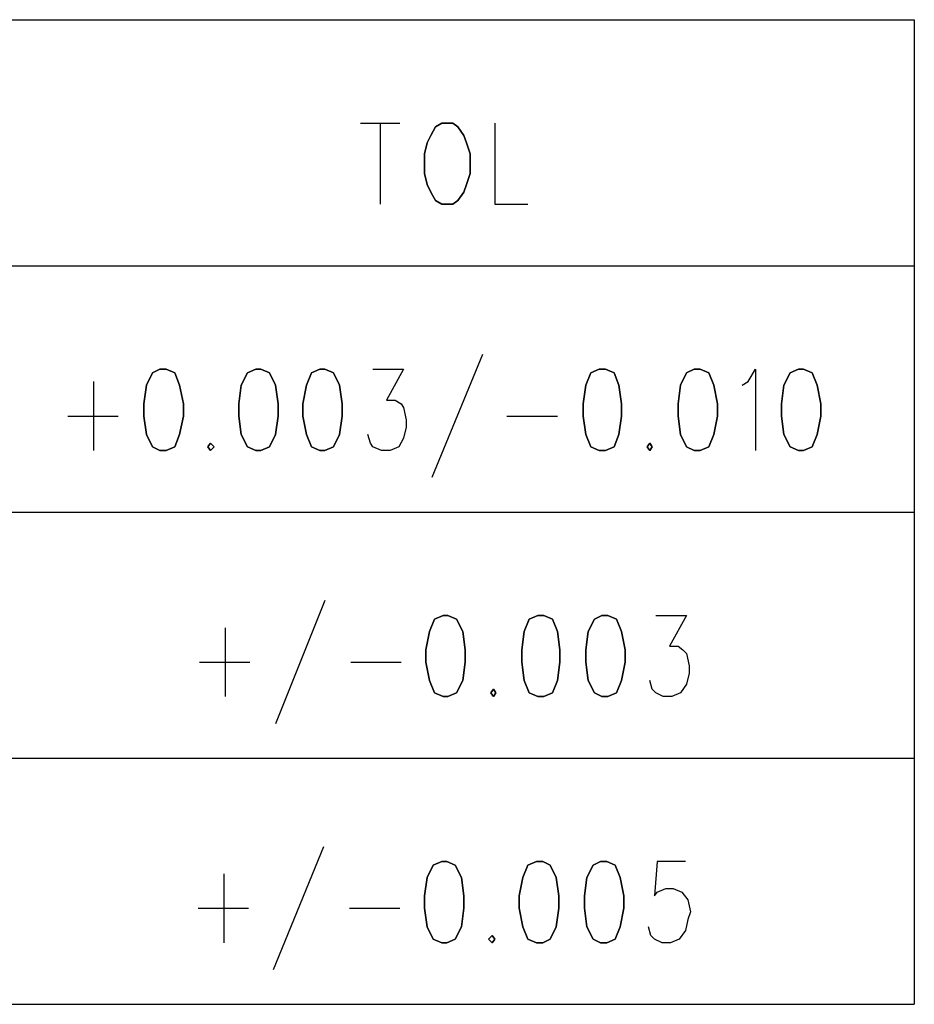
# Model space of a CAD drawing. Extents: x 11.9 to 28.1, y 10.8 to 21.2.
# Tile 14 of 32: x 25.621 to 26.348, y 12.645 to 13.445. Entities that reach past the tile are written whole.
import ezdxf

# ---------------------------------------------------------------- set-up
doc = ezdxf.new("R2010")
doc.units = 0
doc.layers.add('DRILLDWG_pho', color=1, linetype='CONTINUOUS')

msp = doc.modelspace()

# ---------------------------------------------------------------- linework, layer by layer
at = {"layer": 'DRILLDWG_pho'}
for points in [[(23.848, 13.445), (26.348, 13.445)], [(26.348, 13.445), (26.348, 12.645)], [(25.898, 13.361), (25.93, 13.361)], [(25.914, 13.361), (25.914, 13.295)], [(26.007, 13.361), (26.007, 13.295)], [(26.007, 13.295), (26.034, 13.295)], [(23.848, 13.245), (26.348, 13.245)], [(25.997, 13.173), (25.956, 13.073)], [(25.908, 13.161), (25.933, 13.161)], [(25.933, 13.161), (25.919, 13.136)], [(26.213, 13.151), (26.219, 13.161)], [(26.219, 13.161), (26.219, 13.095)], [(25.681, 13.151), (25.681, 13.095)], [(26.208, 13.148), (26.213, 13.151)], [(25.919, 13.136), (25.926, 13.136)], [(25.926, 13.136), (25.931, 13.133)], [(25.931, 13.133), (25.933, 13.13)], [(25.933, 13.13), (25.935, 13.12)], [(25.66, 13.123), (25.701, 13.123)], [(26.017, 13.123), (26.058, 13.123)], [(25.935, 13.114), (25.933, 13.105)], [(25.935, 13.12), (25.935, 13.114)], [(25.906, 13.101), (25.904, 13.108)], [(25.933, 13.105), (25.929, 13.098)], [(25.908, 13.098), (25.906, 13.101)], [(25.915, 13.095), (25.908, 13.098)], [(25.929, 13.098), (25.922, 13.095)], [(25.922, 13.095), (25.915, 13.095)], [(23.848, 13.045), (26.348, 13.045)], [(25.869, 12.973), (25.829, 12.873)], [(26.138, 12.961), (26.163, 12.961)], [(26.163, 12.961), (26.149, 12.936)], [(25.788, 12.951), (25.788, 12.895)], [(26.149, 12.936), (26.156, 12.936)], [(26.156, 12.936), (26.16, 12.933)], [(26.16, 12.933), (26.163, 12.93)], [(26.163, 12.93), (26.165, 12.92)], [(25.767, 12.923), (25.808, 12.923)], [(25.89, 12.923), (25.931, 12.923)], [(26.165, 12.914), (26.163, 12.905)], [(26.165, 12.92), (26.165, 12.914)], [(26.135, 12.901), (26.133, 12.908)], [(26.163, 12.905), (26.158, 12.898)], [(26.138, 12.898), (26.135, 12.901)], [(26.144, 12.895), (26.138, 12.898)], [(26.158, 12.898), (26.151, 12.895)], [(26.151, 12.895), (26.144, 12.895)], [(23.848, 12.845), (26.348, 12.845)], [(25.868, 12.773), (25.827, 12.673)], [(26.139, 12.761), (26.137, 12.733)], [(26.162, 12.761), (26.139, 12.761)], [(25.787, 12.751), (25.787, 12.695)], [(26.139, 12.736), (26.146, 12.739)], [(26.146, 12.739), (26.152, 12.739)], [(26.152, 12.739), (26.159, 12.736)], [(26.137, 12.733), (26.139, 12.736)], [(26.159, 12.736), (26.164, 12.73)], [(26.164, 12.73), (26.166, 12.72)], [(25.766, 12.723), (25.807, 12.723)], [(25.889, 12.723), (25.93, 12.723)], [(26.164, 12.714), (26.162, 12.705)], [(26.166, 12.72), (26.164, 12.714)], [(26.134, 12.701), (26.132, 12.708)], [(26.162, 12.705), (26.157, 12.698)], [(26.137, 12.698), (26.134, 12.701)], [(26.143, 12.695), (26.137, 12.698)], [(26.157, 12.698), (26.15, 12.695)], [(26.15, 12.695), (26.143, 12.695)], [(23.848, 12.645), (26.348, 12.645)]]:
    msp.add_lwpolyline(points, dxfattribs=at)
for points in [[(25.964, 13.361), (25.959, 13.358)], [(25.973, 13.361), (25.964, 13.361)], [(25.977, 13.358), (25.973, 13.361)], [(25.959, 13.358), (25.955, 13.351)], [(25.982, 13.351), (25.977, 13.358)], [(25.952, 13.345), (25.95, 13.336)], [(25.955, 13.351), (25.952, 13.345)], [(25.984, 13.345), (25.982, 13.351)], [(25.987, 13.336), (25.984, 13.345)], [(25.95, 13.336), (25.95, 13.32)], [(25.987, 13.32), (25.987, 13.336)], [(25.95, 13.32), (25.952, 13.311)], [(25.984, 13.311), (25.987, 13.32)], [(25.952, 13.311), (25.955, 13.305)], [(25.955, 13.305), (25.959, 13.298)], [(25.977, 13.298), (25.982, 13.305)], [(25.982, 13.305), (25.984, 13.311)], [(25.959, 13.298), (25.964, 13.295)], [(25.973, 13.295), (25.977, 13.298)], [(25.964, 13.295), (25.973, 13.295)], [(25.735, 13.161), (25.729, 13.158)], [(25.74, 13.161), (25.735, 13.161)], [(25.747, 13.158), (25.74, 13.161)], [(25.813, 13.161), (25.806, 13.158)], [(25.817, 13.161), (25.813, 13.161)], [(25.824, 13.158), (25.817, 13.161)], [(25.865, 13.161), (25.858, 13.158)], [(25.869, 13.161), (25.865, 13.161)], [(25.876, 13.158), (25.869, 13.161)], [(26.092, 13.161), (26.085, 13.158)], [(26.097, 13.161), (26.092, 13.161)], [(26.104, 13.158), (26.097, 13.161)], [(26.169, 13.161), (26.163, 13.158)], [(26.174, 13.161), (26.169, 13.161)], [(26.181, 13.158), (26.174, 13.161)], [(26.254, 13.161), (26.247, 13.158)], [(26.258, 13.161), (26.254, 13.161)], [(26.265, 13.158), (26.258, 13.161)], [(25.729, 13.158), (25.724, 13.148)], [(25.751, 13.148), (25.747, 13.158)], [(25.806, 13.158), (25.801, 13.148)], [(25.829, 13.148), (25.824, 13.158)], [(25.858, 13.158), (25.854, 13.148)], [(25.881, 13.148), (25.876, 13.158)], [(26.085, 13.158), (26.081, 13.148)], [(26.108, 13.148), (26.104, 13.158)], [(26.163, 13.158), (26.158, 13.148)], [(26.185, 13.148), (26.181, 13.158)], [(26.247, 13.158), (26.242, 13.148)], [(26.269, 13.148), (26.265, 13.158)], [(25.724, 13.148), (25.722, 13.133)], [(25.754, 13.133), (25.751, 13.148)], [(25.801, 13.148), (25.799, 13.133)], [(25.831, 13.133), (25.829, 13.148)], [(25.854, 13.148), (25.851, 13.133)], [(25.883, 13.133), (25.881, 13.148)], [(26.081, 13.148), (26.079, 13.133)], [(26.11, 13.133), (26.108, 13.148)], [(26.158, 13.148), (26.156, 13.133)], [(26.188, 13.133), (26.185, 13.148)], [(26.242, 13.148), (26.24, 13.133)], [(26.272, 13.133), (26.269, 13.148)], [(25.722, 13.133), (25.722, 13.123)], [(25.754, 13.123), (25.754, 13.133)], [(25.799, 13.133), (25.799, 13.123)], [(25.831, 13.123), (25.831, 13.133)], [(25.851, 13.133), (25.851, 13.123)], [(25.883, 13.123), (25.883, 13.133)], [(26.079, 13.133), (26.079, 13.123)], [(26.11, 13.123), (26.11, 13.133)], [(26.156, 13.133), (26.156, 13.123)], [(26.188, 13.123), (26.188, 13.133)], [(26.24, 13.133), (26.24, 13.123)], [(26.272, 13.123), (26.272, 13.133)], [(25.722, 13.123), (25.724, 13.108)], [(25.751, 13.108), (25.754, 13.123)], [(25.799, 13.123), (25.801, 13.108)], [(25.829, 13.108), (25.831, 13.123)], [(25.851, 13.123), (25.854, 13.108)], [(25.881, 13.108), (25.883, 13.123)], [(26.079, 13.123), (26.081, 13.108)], [(26.108, 13.108), (26.11, 13.123)], [(26.156, 13.123), (26.158, 13.108)], [(26.185, 13.108), (26.188, 13.123)], [(26.24, 13.123), (26.242, 13.108)], [(26.269, 13.108), (26.272, 13.123)], [(25.724, 13.108), (25.729, 13.098)], [(25.747, 13.098), (25.751, 13.108)], [(25.801, 13.108), (25.806, 13.098)], [(25.824, 13.098), (25.829, 13.108)], [(25.854, 13.108), (25.858, 13.098)], [(25.876, 13.098), (25.881, 13.108)], [(26.081, 13.108), (26.085, 13.098)], [(26.104, 13.098), (26.108, 13.108)], [(26.158, 13.108), (26.163, 13.098)], [(26.181, 13.098), (26.185, 13.108)], [(26.242, 13.108), (26.247, 13.098)], [(26.265, 13.098), (26.269, 13.108)], [(25.729, 13.098), (25.735, 13.095)], [(25.74, 13.095), (25.747, 13.098)], [(25.776, 13.101), (25.774, 13.098)], [(25.774, 13.098), (25.776, 13.095)], [(25.779, 13.098), (25.776, 13.101)], [(25.776, 13.095), (25.779, 13.098)], [(25.806, 13.098), (25.813, 13.095)], [(25.817, 13.095), (25.824, 13.098)], [(25.858, 13.098), (25.865, 13.095)], [(25.869, 13.095), (25.876, 13.098)], [(26.085, 13.098), (26.092, 13.095)], [(26.097, 13.095), (26.104, 13.098)], [(26.133, 13.101), (26.131, 13.098)], [(26.131, 13.098), (26.133, 13.095)], [(26.135, 13.098), (26.133, 13.101)], [(26.133, 13.095), (26.135, 13.098)], [(26.163, 13.098), (26.169, 13.095)], [(26.174, 13.095), (26.181, 13.098)], [(26.247, 13.098), (26.254, 13.095)], [(26.258, 13.095), (26.265, 13.098)], [(25.735, 13.095), (25.74, 13.095)], [(25.813, 13.095), (25.817, 13.095)], [(25.865, 13.095), (25.869, 13.095)], [(26.092, 13.095), (26.097, 13.095)], [(26.169, 13.095), (26.174, 13.095)], [(26.254, 13.095), (26.258, 13.095)], [(25.965, 12.961), (25.958, 12.958)], [(25.969, 12.961), (25.965, 12.961)], [(25.976, 12.958), (25.969, 12.961)], [(26.042, 12.961), (26.035, 12.958)], [(26.047, 12.961), (26.042, 12.961)], [(26.054, 12.958), (26.047, 12.961)], [(26.094, 12.961), (26.088, 12.958)], [(26.099, 12.961), (26.094, 12.961)], [(26.106, 12.958), (26.099, 12.961)], [(25.958, 12.958), (25.954, 12.948)], [(25.981, 12.948), (25.976, 12.958)], [(26.035, 12.958), (26.031, 12.948)], [(26.058, 12.948), (26.054, 12.958)], [(26.088, 12.958), (26.083, 12.948)], [(26.11, 12.948), (26.106, 12.958)], [(25.954, 12.948), (25.951, 12.933)], [(25.983, 12.933), (25.981, 12.948)], [(26.031, 12.948), (26.029, 12.933)], [(26.06, 12.933), (26.058, 12.948)], [(26.083, 12.948), (26.081, 12.933)], [(26.113, 12.933), (26.11, 12.948)], [(25.951, 12.933), (25.951, 12.923)], [(25.983, 12.923), (25.983, 12.933)], [(26.029, 12.933), (26.029, 12.923)], [(26.06, 12.923), (26.06, 12.933)], [(26.081, 12.933), (26.081, 12.923)], [(26.113, 12.923), (26.113, 12.933)], [(25.951, 12.923), (25.954, 12.908)], [(25.981, 12.908), (25.983, 12.923)], [(26.029, 12.923), (26.031, 12.908)], [(26.058, 12.908), (26.06, 12.923)], [(26.081, 12.923), (26.083, 12.908)], [(26.11, 12.908), (26.113, 12.923)], [(25.954, 12.908), (25.958, 12.898)], [(25.976, 12.898), (25.981, 12.908)], [(26.031, 12.908), (26.035, 12.898)], [(26.054, 12.898), (26.058, 12.908)], [(26.083, 12.908), (26.088, 12.898)], [(26.106, 12.898), (26.11, 12.908)], [(25.958, 12.898), (25.965, 12.895)], [(25.969, 12.895), (25.976, 12.898)], [(26.006, 12.901), (26.004, 12.898)], [(26.004, 12.898), (26.006, 12.895)], [(26.008, 12.898), (26.006, 12.901)], [(26.006, 12.895), (26.008, 12.898)], [(26.035, 12.898), (26.042, 12.895)], [(26.047, 12.895), (26.054, 12.898)], [(26.088, 12.898), (26.094, 12.895)], [(26.099, 12.895), (26.106, 12.898)], [(25.965, 12.895), (25.969, 12.895)], [(26.042, 12.895), (26.047, 12.895)], [(26.094, 12.895), (26.099, 12.895)], [(25.964, 12.761), (25.957, 12.758)], [(25.968, 12.761), (25.964, 12.761)], [(25.975, 12.758), (25.968, 12.761)], [(26.041, 12.761), (26.034, 12.758)], [(26.046, 12.761), (26.041, 12.761)], [(26.052, 12.758), (26.046, 12.761)], [(26.093, 12.761), (26.087, 12.758)], [(26.098, 12.761), (26.093, 12.761)], [(26.105, 12.758), (26.098, 12.761)], [(25.957, 12.758), (25.952, 12.748)], [(25.98, 12.748), (25.975, 12.758)], [(26.034, 12.758), (26.03, 12.748)], [(26.057, 12.748), (26.052, 12.758)], [(26.087, 12.758), (26.082, 12.748)], [(26.109, 12.748), (26.105, 12.758)], [(25.952, 12.748), (25.95, 12.733)], [(25.982, 12.733), (25.98, 12.748)], [(26.03, 12.748), (26.027, 12.733)], [(26.059, 12.733), (26.057, 12.748)], [(26.082, 12.748), (26.08, 12.733)], [(26.112, 12.733), (26.109, 12.748)], [(25.95, 12.733), (25.95, 12.723)], [(25.982, 12.723), (25.982, 12.733)], [(26.027, 12.733), (26.027, 12.723)], [(26.059, 12.723), (26.059, 12.733)], [(26.08, 12.733), (26.08, 12.723)], [(26.112, 12.723), (26.112, 12.733)], [(25.95, 12.723), (25.952, 12.708)], [(25.98, 12.708), (25.982, 12.723)], [(26.027, 12.723), (26.03, 12.708)], [(26.057, 12.708), (26.059, 12.723)], [(26.08, 12.723), (26.082, 12.708)], [(26.109, 12.708), (26.112, 12.723)], [(25.952, 12.708), (25.957, 12.698)], [(25.975, 12.698), (25.98, 12.708)], [(26.03, 12.708), (26.034, 12.698)], [(26.052, 12.698), (26.057, 12.708)], [(26.082, 12.708), (26.087, 12.698)], [(26.105, 12.698), (26.109, 12.708)], [(25.957, 12.698), (25.964, 12.695)], [(25.968, 12.695), (25.975, 12.698)], [(26.005, 12.701), (26.002, 12.698)], [(26.002, 12.698), (26.005, 12.695)], [(26.007, 12.698), (26.005, 12.701)], [(26.005, 12.695), (26.007, 12.698)], [(26.034, 12.698), (26.041, 12.695)], [(26.046, 12.695), (26.052, 12.698)], [(26.087, 12.698), (26.093, 12.695)], [(26.098, 12.695), (26.105, 12.698)], [(25.964, 12.695), (25.968, 12.695)], [(26.041, 12.695), (26.046, 12.695)], [(26.093, 12.695), (26.098, 12.695)]]:
    msp.add_lwpolyline(points, close=True, dxfattribs=at)

doc.saveas('drawing.dxf')
